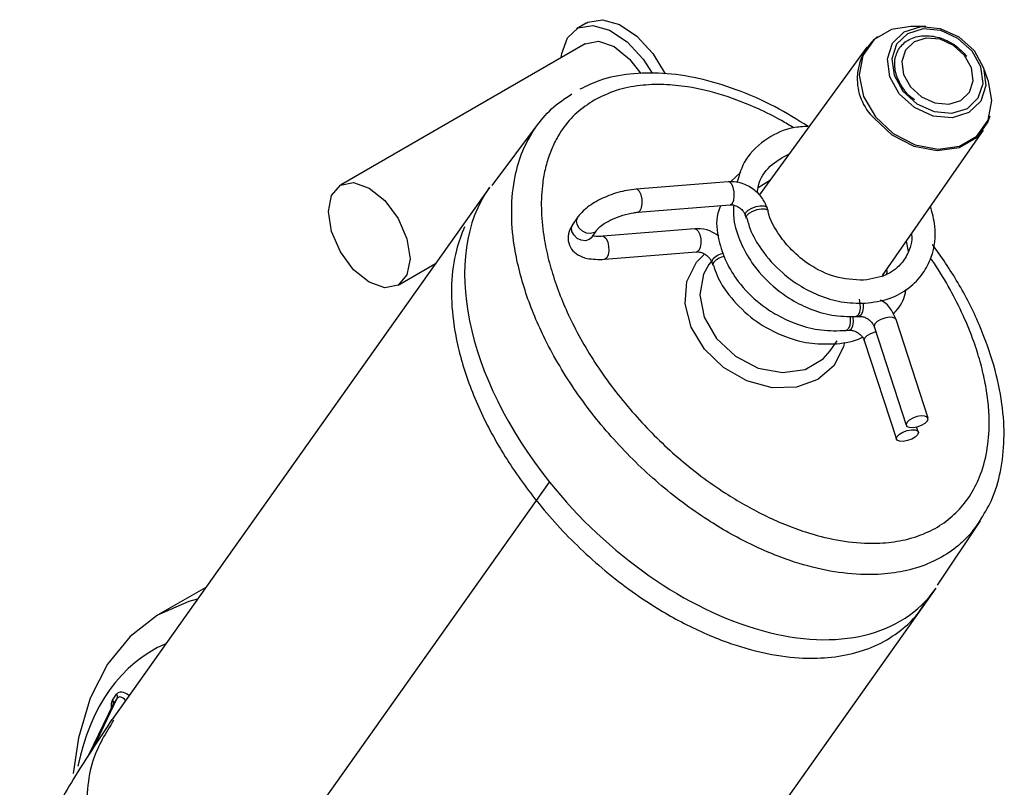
# Model space of a CAD drawing. Header units: millimetres. Extents: x 0 to 420, y 0 to 297.
# Tile 20 of 78: x 151.37 to 155.63, y 106.44 to 109.77. Entities that reach past the tile are written whole.
import ezdxf

# ---------------------------------------------------------------- set-up
doc = ezdxf.new("R2010")
doc.units = ezdxf.units.MM

msp = doc.modelspace()

# ---------------------------------------------------------------- linework, layer by layer
at = {"color": 7, "linetype": 'Continuous', "lineweight": 25}
for p, q in [((153.8234, 109.7527), (153.781, 109.7282)), ((155.2937, 109.7384), (155.2293, 109.7382)), ((153.8185, 109.6633), (152.7578, 109.051)), ((155.0381, 109.6484), (154.5724, 109.007)), ((155.5654, 109.4998), (155.5443, 109.5606)), ((153.6152, 109.3176), (153.4135, 109.0499)), ((155.1072, 108.6601), (155.5437, 109.2895)), ((154.4935, 109.1072), (154.4497, 109.0661)), ((154.4381, 109.0656), (154.0391, 109.0334)), ((154.5683, 109.0409), (154.6214, 109.0744)), ((153.4034, 109.0408), (151.7687, 106.7372)), ((154.0472, 108.9338), (154.4462, 108.9659)), ((154.5118, 108.9212), (154.516, 108.9083)), ((154.6111, 108.9392), (154.6069, 108.9522)), ((153.7873, 108.9138), (153.7651, 108.8825)), ((153.8466, 108.8246), (153.8688, 108.8559)), ((153.8688, 108.8559), (153.8681, 108.8549)), ((154.2933, 108.8615), (153.8943, 108.8294)), ((155.2186, 108.7639), (155.2105, 108.8089)), ((153.9024, 108.7297), (154.3014, 108.7619)), ((153.0078, 108.6179), (153.1696, 108.7114)), ((154.3652, 108.7217), (154.3544, 108.7067)), ((154.367, 108.7172), (154.3712, 108.7042)), ((154.9913, 108.4817), (155.0046, 108.4828)), ((155.3043, 108.042), (155.1654, 108.469)), ((154.9486, 108.4216), (154.962, 108.4227)), ((155.0703, 108.4381), (155.2092, 108.0111)), ((154.8806, 108.3333), (154.9103, 108.376)), ((155.0277, 108.378), (155.1666, 107.951)), ((155.2617, 107.982), (155.2545, 108.0041)), ((152.0294, 105.461), (153.6641, 107.7647)), ((155.345, 107.3188), (155.5312, 107.5976)), ((152.1743, 107.3088), (151.9724, 107.1922)), ((153.8534, 105.2114), (155.3389, 107.3049)), ((151.6895, 106.6165), (151.7913, 106.8288)), ((151.7703, 106.8211), (151.7883, 106.8465)), ((151.7913, 106.8288), (151.7733, 106.8035)), ((151.7716, 106.8006), (151.6657, 106.5802))]:
    msp.add_line(p, q, dxfattribs=at)
at = {"color": 8, "linetype": 'Continuous', "lineweight": 25}
msp.add_line((151.7733, 106.8035), (151.6668, 106.5819), dxfattribs=at)
at = {"color": 7, "linetype": 'Continuous', "lineweight": 25, "flags": 128}
for points in [[(153.7146, 109.6033), (153.7168, 109.6213), (153.7414, 109.6897), (153.7878, 109.7318), (153.8512, 109.7431), (153.9245, 109.7222), (153.9999, 109.6714), (154.0692, 109.5964), (154.1089, 109.5355)], [(153.8234, 109.7527), (153.8302, 109.7563), (153.8936, 109.7676), (153.9669, 109.7467), (154.0423, 109.6959), (154.1116, 109.6208), (154.1653, 109.5334)], [(155.2293, 109.7382), (155.1459, 109.725), (155.0704, 109.6814), (155.0218, 109.6126), (155.0059, 109.5269), (155.0247, 109.4345), (155.0759, 109.3467)], [(155.1793, 109.4465), (155.138, 109.5205), (155.1277, 109.5975), (155.1499, 109.6658), (155.2012, 109.7149), (155.2739, 109.7374), (155.3568, 109.7298), (155.4374, 109.6934), (155.5034, 109.6336), (155.5446, 109.5595), (155.555, 109.4825), (155.5328, 109.4142), (155.4814, 109.3651), (155.4087, 109.3426), (155.3258, 109.3502), (155.2452, 109.3866), (155.1793, 109.4465)], [(155.4947, 109.6315), (155.4337, 109.6868), (155.3592, 109.7205), (155.2825, 109.7275), (155.2154, 109.7067), (155.1679, 109.6613), (155.1474, 109.5982), (155.1569, 109.527), (155.1951, 109.4585), (155.256, 109.4032), (155.3305, 109.3695), (155.4072, 109.3625), (155.4744, 109.3833), (155.5218, 109.4287), (155.5424, 109.4918), (155.5328, 109.563), (155.4947, 109.6315)], [(155.4625, 109.6129), (155.4146, 109.6563), (155.3561, 109.6828), (155.2959, 109.6883), (155.2432, 109.672), (155.2059, 109.6363), (155.1898, 109.5868), (155.1973, 109.5309), (155.2273, 109.4771), (155.2751, 109.4337), (155.3336, 109.4073), (155.3938, 109.4018), (155.4465, 109.4181), (155.4838, 109.4537), (155.4999, 109.5033), (155.4924, 109.5592), (155.4625, 109.6129)], [(153.8185, 109.6633), (153.8758, 109.6744), (153.9435, 109.6509), (154.0111, 109.5963), (154.0589, 109.5347)], [(155.0759, 109.3467), (155.1532, 109.2741), (155.2475, 109.2253), (155.3472, 109.2063), (155.4405, 109.2194), (155.516, 109.2629), (155.5646, 109.3318), (155.5805, 109.4175), (155.5654, 109.4998)], [(155.5717, 109.3494), (155.5634, 109.3256), (155.5144, 109.2562), (155.4383, 109.2122), (155.3442, 109.199), (155.2436, 109.2182), (155.1485, 109.2674), (155.0705, 109.3407)], [(153.0596, 108.7324), (153.0461, 108.662), (153.0078, 108.6179), (152.9505, 108.6068), (152.8828, 108.6303), (152.8152, 108.6849), (152.7578, 108.7623), (152.7195, 108.8506), (152.706, 108.9365), (152.7195, 109.0068), (152.7578, 109.051), (152.8152, 109.0621), (152.8828, 109.0386), (152.9505, 108.984), (153.0078, 108.9066), (153.0461, 108.8183), (153.0596, 108.7324)], [(154.5161, 108.9081), (154.5156, 108.9109), (154.519, 108.9202)], [(154.519, 108.9202), (154.5292, 108.93), (154.5446, 108.9389), (154.5629, 108.9455), (154.5813, 108.9488), (154.5971, 108.9483), (154.6077, 108.944), (154.6112, 108.9388)], [(154.3544, 108.7067), (154.3313, 108.6657), (154.3147, 108.5756), (154.3344, 108.4787), (154.3881, 108.3865), (154.4693, 108.3102), (154.5683, 108.259), (154.673, 108.2391), (154.7709, 108.2528), (154.8501, 108.2986), (154.8806, 108.3333)], [(154.3742, 108.7161), (154.3708, 108.7068), (154.3714, 108.7036)], [(155.005, 108.5566), (155.009, 108.5382), (155.0097, 108.5188), (155.007, 108.5013), (155.0013, 108.4884), (154.9934, 108.4821), (154.9906, 108.4817)], [(154.9656, 108.4835), (154.9664, 108.4781), (154.9671, 108.4587), (154.9644, 108.4412), (154.9586, 108.4283), (154.9508, 108.422), (154.9483, 108.4216)], [(155.3013, 108.0302), (155.3047, 108.0395), (155.3008, 108.0468), (155.2902, 108.0511), (155.2745, 108.0516), (155.2561, 108.0483), (155.2378, 108.0417), (155.2224, 108.0328), (155.2122, 108.023), (155.2088, 108.0137), (155.2127, 108.0063), (155.2233, 108.0021), (155.239, 108.0015), (155.2574, 108.0048), (155.2757, 108.0114), (155.2911, 108.0203), (155.3013, 108.0302)], [(155.2587, 107.9701), (155.2485, 107.9602), (155.2331, 107.9513), (155.2148, 107.9447), (155.1963, 107.9414), (155.1806, 107.942), (155.17, 107.9462), (155.1661, 107.9536), (155.1695, 107.9629), (155.1797, 107.9727), (155.1951, 107.9817), (155.2135, 107.9882), (155.2319, 107.9915), (155.2476, 107.991), (155.2582, 107.9867), (155.2621, 107.9794), (155.2587, 107.9701)], [(152.1386, 107.2584), (152.1012, 107.2481), (151.965, 107.1879), (151.847, 107.0966), (151.7494, 106.976), (151.6741, 106.8285), (151.6227, 106.657), (151.5993, 106.5027)]]:
    msp.add_lwpolyline(points, dxfattribs=at)
at = {"color": 8, "linetype": 'Continuous', "lineweight": 25, "flags": 128}
for points in [[(154.4562, 108.9726), (154.4619, 108.9855), (154.4646, 109.003), (154.4639, 109.0224), (154.4599, 109.0408), (154.4532, 109.0554), (154.4448, 109.064), (154.4381, 109.0656)], [(154.0572, 108.9405), (154.0629, 108.9533), (154.0656, 108.9708), (154.0649, 108.9902), (154.0609, 109.0086), (154.0542, 109.0232), (154.0458, 109.0318), (154.0391, 109.0334)], [(154.4462, 108.9659), (154.4483, 108.9663), (154.4562, 108.9726)], [(154.5148, 108.9331), (154.525, 108.943), (154.5404, 108.9519), (154.5587, 108.9585), (154.5771, 108.9617), (154.5928, 108.9612), (154.6035, 108.957), (154.6069, 108.9522)], [(154.0472, 108.9338), (154.0493, 108.9342), (154.0572, 108.9405)], [(154.5119, 108.921), (154.5114, 108.9238), (154.5148, 108.9331)], [(153.8199, 108.8104), (153.8017, 108.8123), (153.7842, 108.8205), (153.77, 108.8337), (153.7613, 108.8499), (153.7593, 108.8667), (153.7644, 108.8815), (153.7651, 108.8825)], [(153.8421, 108.8417), (153.8239, 108.8436), (153.8064, 108.8518), (153.7922, 108.865), (153.7835, 108.8812), (153.7815, 108.898), (153.7866, 108.9128), (153.7873, 108.9138)], [(153.8681, 108.8549), (153.8581, 108.8463), (153.8421, 108.8417)], [(154.2933, 108.8615), (154.3, 108.8599), (154.3084, 108.8513), (154.3151, 108.8367), (154.3191, 108.8183), (154.3198, 108.7989), (154.3171, 108.7814), (154.3114, 108.7686)], [(153.8466, 108.8246), (153.8359, 108.815), (153.8199, 108.8104)], [(153.8944, 108.8294), (153.901, 108.8277), (153.9094, 108.8192), (153.9161, 108.8046), (153.9201, 108.7862), (153.9208, 108.7667), (153.9181, 108.7493), (153.9124, 108.7364)], [(154.9417, 108.3691), (154.9378, 108.3527), (154.8967, 108.2699), (154.8264, 108.2089), (154.7338, 108.1758), (154.628, 108.1738), (154.5193, 108.2031), (154.4184, 108.2608), (154.3351, 108.3412), (154.2776, 108.4366), (154.2515, 108.5375), (154.2594, 108.6341), (154.3005, 108.7169), (154.3366, 108.7541)], [(154.3114, 108.7686), (154.3035, 108.7623), (154.3014, 108.7619)], [(153.9124, 108.7364), (153.9045, 108.7301), (153.9024, 108.7297)], [(154.37, 108.729), (154.3666, 108.7197), (154.3671, 108.7169)], [(155.0223, 108.54), (155.0224, 108.5393), (155.0231, 108.5198), (155.0204, 108.5024), (155.0147, 108.4895), (155.0068, 108.4832), (155.0047, 108.4828)], [(154.9618, 108.4227), (154.9641, 108.4231), (154.972, 108.4294), (154.9777, 108.4423), (154.9805, 108.4597), (154.9798, 108.4792), (154.9793, 108.4824)], [(155.1654, 108.469), (155.1619, 108.4738), (155.1513, 108.4781), (155.1356, 108.4786), (155.1172, 108.4753), (155.0989, 108.4687), (155.0835, 108.4598), (155.0733, 108.45), (155.0699, 108.4407), (155.0703, 108.4381)], [(155.0277, 108.378), (155.0272, 108.3806), (155.0306, 108.3899), (155.0408, 108.3997), (155.0562, 108.4086), (155.0746, 108.4152), (155.0775, 108.416)]]:
    msp.add_lwpolyline(points, dxfattribs=at)
at = {"color": 7, "linetype": 'Continuous', "lineweight": 25}
for centre, radius, start, end in [((155.2321, 109.5111), 0.2349, 128.6024, 226.5057), ((154.4393, 108.6544), 0.0897, 101.0017, 136.5505), ((151.7754, 106.8352), 0.0171, 338.1846, 41.3297), ((151.7575, 106.8099), 0.0171, 338.1846, 41.3297)]:
    msp.add_arc(centre, radius, start, end, dxfattribs=at)
at = {"color": 8, "linetype": 'Continuous', "lineweight": 25}
msp.add_arc((154.4351, 108.6674), 0.0896, 101.12, 136.5575, dxfattribs=at)
at = {"color": 7, "linetype": 'Continuous', "lineweight": 25}
for centre, major_axis, ratio, start_param, end_param in [((154.3712, 108.1729), (-0.9083, 0.9373), 0.613869, 0.112035, 1.417771), ((154.3712, 108.1729), (-0.9083, 0.9373), 0.613869, 1.417771, 3.253628), ((152.7662, 105.5645), (-0.8127, 1.4769), 0.573495, 6.228317, 6.871259)]:
    msp.add_ellipse(centre, major_axis=major_axis, ratio=ratio, start_param=start_param, end_param=end_param, dxfattribs=at)
at = {"color": 8, "linetype": 'Continuous', "lineweight": 25}
for centre, major_axis, ratio, start_param, end_param in [((151.8361, 106.7851), (-0.0414, 0.0674), 0.511697, 5.300457, 6.497792), ((151.8217, 106.7773), (-0.0249, 0.0563), 0.442685, 5.345405, 6.54067), ((151.818, 106.7597), (-0.0413, 0.0676), 0.510757, 0.215823, 0.873725)]:
    msp.add_ellipse(centre, major_axis=major_axis, ratio=ratio, start_param=start_param, end_param=end_param, dxfattribs=at)
at = {"color": 7, "linetype": 'Continuous', "lineweight": 25}
for points, knots in [([(155.2461, 109.4205), (155.2448, 109.4212), (155.2227, 109.4337), (155.1911, 109.4739), (155.1614, 109.5334), (155.1569, 109.5945), (155.1765, 109.6471), (155.2193, 109.6854), (155.2815, 109.7023), (155.3514, 109.6936), (155.4203, 109.6626), (155.4545, 109.6271), (155.4719, 109.609)], [0, 0, 0, 0, 0.006781, 0.114228, 0.221261, 0.328287, 0.437492, 0.551958, 0.667554, 0.778507, 0.886795, 1, 1, 1, 1]), ([(154.7845, 109.3051), (154.7373, 109.3345), (154.6373, 109.3966), (154.4767, 109.4665), (154.3129, 109.5159), (154.1573, 109.539), (154.0132, 109.5359), (153.8911, 109.5127), (153.8241, 109.4798), (153.7959, 109.466)], [0, 0, 0, 0, 0.151447, 0.320451, 0.479751, 0.628226, 0.767769, 0.902223, 1, 1, 1, 1]), ([(153.6039, 109.302), (153.6254, 109.3297), (153.6692, 109.3858), (153.7302, 109.4258), (153.7612, 109.4461)], [0, 0, 0, 0, 0.492308, 1, 1, 1, 1]), ([(154.7845, 109.3051), (154.7625, 109.3041), (154.6989, 109.301), (154.6013, 109.2542), (154.5092, 109.1744), (154.486, 109.096), (154.4758, 109.0615)], [0, 0, 0, 0, 0.146254, 0.421756, 0.745434, 1, 1, 1, 1]), ([(154.5645, 109.0158), (154.5658, 109.0268), (154.5711, 109.0722), (154.6133, 109.1382), (154.6732, 109.171), (154.7029, 109.1872)], [0, 0, 0, 0, 0.13894, 0.572668, 1, 1, 1, 1]), ([(154.6069, 108.9522), (154.6019, 108.9642), (154.5901, 108.9928), (154.5543, 109.0312), (154.5047, 109.0592), (154.4636, 109.067), (154.4422, 109.0658), (154.4381, 109.0656)], [0, 0, 0, 0, 0.182393, 0.43379, 0.694891, 0.94244, 1, 1, 1, 1]), ([(154.0391, 109.0334), (154.0258, 109.0319), (153.9874, 109.0275), (153.9199, 109.0078), (153.8485, 108.9725), (153.8069, 108.9394), (153.7907, 108.9183), (153.7873, 108.9138)], [0, 0, 0, 0, 0.138849, 0.4009877, 0.6632797, 0.9282794, 1, 1, 1, 1]), ([(154.4056, 108.9627), (154.4008, 108.9516), (154.3813, 108.9066), (154.3931, 108.8181), (154.4255, 108.7187), (154.4849, 108.6231), (154.5617, 108.5449), (154.6518, 108.4846), (154.741, 108.4444), (154.8438, 108.4185), (154.9128, 108.4205), (154.9483, 108.4216)], [0, 0, 0, 0, 0.0464442, 0.1892177, 0.308465, 0.4189544, 0.5665135, 0.6585807, 0.7632595, 0.8783336, 1, 1, 1, 1]), ([(154.4462, 108.9659), (154.4503, 108.966), (154.4589, 108.966), (154.475, 108.9608), (154.4905, 108.9513), (154.503, 108.9388), (154.5093, 108.9281), (154.5113, 108.9227), (154.5118, 108.9212)], [0, 0, 0, 0, 0.179238, 0.37089, 0.559447, 0.74759, 0.934553, 1, 1, 1, 1]), ([(154.462, 108.9642), (154.4613, 108.944), (154.4595, 108.8901), (154.4887, 108.8043), (154.5432, 108.7039), (154.6179, 108.6218), (154.7046, 108.5573), (154.7907, 108.5132), (154.8897, 108.4829), (154.9564, 108.4821), (154.9906, 108.4817)], [0, 0, 0, 0, 0.081425, 0.217151, 0.342747, 0.510004, 0.614245, 0.732626, 0.862637, 1, 1, 1, 1]), ([(153.8688, 108.8559), (153.8718, 108.8595), (153.8782, 108.8675), (153.9012, 108.8854), (153.9364, 108.9048), (153.9818, 108.9221), (154.0209, 108.9311), (154.0414, 108.9332), (154.0472, 108.9338)], [0, 0, 0, 0, 0.136073, 0.300133, 0.489941, 0.69886, 0.915709, 1, 1, 1, 1]), ([(155.0248, 108.639), (154.9833, 108.6412), (154.9048, 108.6454), (154.7955, 108.699), (154.7151, 108.7637), (154.6527, 108.8416), (154.6172, 108.9021), (154.6117, 108.938), (154.6116, 108.9388)], [0, 0, 0, 0, 0.242626, 0.459329, 0.63757, 0.779844, 0.994967, 1, 1, 1, 1]), ([(155.0314, 108.5393), (155.0671, 108.5442), (155.1372, 108.554), (155.2221, 108.6016), (155.2831, 108.6645), (155.3282, 108.7535), (155.3434, 108.8559), (155.3221, 108.9302), (155.3141, 108.9583)], [0, 0, 0, 0, 0.171844, 0.338322, 0.492953, 0.631477, 0.860534, 1, 1, 1, 1]), ([(153.7651, 108.8825), (153.7588, 108.8721), (153.7455, 108.8502), (153.7415, 108.8105), (153.7572, 108.7726), (153.7875, 108.7466), (153.8332, 108.7288), (153.8761, 108.7294), (153.9024, 108.7297)], [0, 0, 0, 0, 0.138641, 0.293165, 0.438237, 0.579921, 0.742891, 1, 1, 1, 1]), ([(154.5191, 108.909), (154.5233, 108.8927), (154.5356, 108.8452), (154.5854, 108.7617), (154.6585, 108.6793), (154.7456, 108.6149), (154.8315, 108.5708), (154.9306, 108.5405), (154.9972, 108.5397), (155.0314, 108.5393)], [0, 0, 0, 0, 0.0771402, 0.2251986, 0.4223692, 0.5452531, 0.6848067, 0.8380698, 1, 1, 1, 1]), ([(153.2954, 108.8709), (153.2826, 108.8374), (153.2525, 108.759), (153.2355, 108.6211), (153.2419, 108.4831), (153.2637, 108.3611), (153.2915, 108.2576), (153.3283, 108.1536), (153.3737, 108.0503), (153.4267, 107.9488), (153.4868, 107.8493), (153.5542, 107.7517), (153.6321, 107.6519), (153.7213, 107.5514), (153.8228, 107.4511), (153.9329, 107.3562), (154.0402, 107.2764), (154.1415, 107.2109), (154.2353, 107.1578), (154.3328, 107.1104), (154.4502, 107.0632), (154.5888, 107.0227), (154.7363, 107.0008), (154.8726, 107.0019), (154.9924, 107.0229), (155.1031, 107.0649), (155.1942, 107.126), (155.2562, 107.1857), (155.281, 107.2263), (155.2884, 107.2385)], [0, 0, 0, 0, 0.037771, 0.088632, 0.140955, 0.174139, 0.207574, 0.241724, 0.276089, 0.31, 0.344087, 0.378701, 0.413489, 0.453438, 0.493657, 0.534768, 0.576218, 0.606302, 0.636547, 0.667357, 0.698395, 0.744902, 0.792586, 0.831138, 0.870752, 0.90934, 0.949265, 0.984736, 1, 1, 1, 1]), ([(153.8943, 108.8294), (153.8852, 108.8289), (153.8675, 108.8281), (153.8566, 108.8302), (153.8514, 108.8313)], [0, 0, 0, 0, 0.516045, 1, 1, 1, 1]), ([(154.397, 108.8306), (154.3844, 108.8388), (154.3563, 108.857), (154.3188, 108.8629), (154.2974, 108.8618), (154.2933, 108.8615)], [0, 0, 0, 0, 0.399135, 0.886645, 1, 1, 1, 1]), ([(155.2325, 108.8408), (155.233, 108.8323), (155.2346, 108.8068), (155.2216, 108.7637), (155.1913, 108.7087), (155.1278, 108.6563), (155.061, 108.6451), (155.0248, 108.639)], [0, 0, 0, 0, 0.073723, 0.221672, 0.426518, 0.689835, 1, 1, 1, 1]), ([(153.8443, 108.8213), (153.8441, 108.8209), (153.8439, 108.8201), (153.8458, 108.8232), (153.8466, 108.8246)], [0, 0, 0, 0, 0.554083, 1, 1, 1, 1]), ([(155.5268, 107.5947), (155.5454, 107.6244), (155.5871, 107.691), (155.6216, 107.8122), (155.6375, 107.9528), (155.6276, 108.1078), (155.5916, 108.275), (155.5274, 108.4516), (155.4394, 108.6281), (155.3618, 108.74), (155.324, 108.7943)], [0, 0, 0, 0, 0.086888, 0.194828, 0.308443, 0.431612, 0.563991, 0.705785, 0.857114, 1, 1, 1, 1]), ([(154.3014, 108.7619), (154.3055, 108.7619), (154.3141, 108.7619), (154.3302, 108.7567), (154.3457, 108.7473), (154.3581, 108.7348), (154.3645, 108.7241), (154.3665, 108.7186), (154.367, 108.7172)], [0, 0, 0, 0, 0.1792381, 0.3708899, 0.5594468, 0.7475896, 0.9345533, 1, 1, 1, 1]), ([(154.3743, 108.7047), (154.3789, 108.6895), (154.3926, 108.6446), (154.4449, 108.5657), (154.5207, 108.4873), (154.611, 108.427), (154.7002, 108.3869), (154.803, 108.3609), (154.872, 108.3629), (154.9074, 108.364)], [0, 0, 0, 0, 0.075083, 0.222861, 0.420219, 0.543357, 0.683363, 0.837273, 1, 1, 1, 1]), ([(155.1244, 108.6848), (155.1249, 108.6793), (155.1257, 108.6721), (155.1239, 108.6658), (155.1235, 108.6642)], [0, 0, 0, 0, 0.750119, 1, 1, 1, 1]), ([(155.1536, 108.4938), (155.1578, 108.4981), (155.1814, 108.5221), (155.2027, 108.5582), (155.2072, 108.5929), (155.208, 108.5993)], [0, 0, 0, 0, 0.151544, 0.843818, 1, 1, 1, 1]), ([(155.1654, 108.469), (155.1603, 108.4809), (155.1483, 108.5092), (155.1238, 108.5394), (155.1029, 108.5503), (155.0984, 108.5527)], [0, 0, 0, 0, 0.363128, 0.863637, 1, 1, 1, 1]), ([(155.0046, 108.4828), (155.0088, 108.4828), (155.0174, 108.4828), (155.0335, 108.4777), (155.049, 108.4682), (155.0614, 108.4557), (155.0678, 108.445), (155.0698, 108.4395), (155.0703, 108.4381)], [0, 0, 0, 0, 0.179238, 0.37089, 0.559447, 0.74759, 0.934553, 1, 1, 1, 1]), ([(154.962, 108.4227), (154.9661, 108.4227), (154.9747, 108.4228), (154.9909, 108.4176), (155.0063, 108.4081), (155.0188, 108.3956), (155.0252, 108.3849), (155.0271, 108.3794), (155.0277, 108.378)], [0, 0, 0, 0, 0.1792381, 0.3708899, 0.5594468, 0.7475896, 0.9345533, 1, 1, 1, 1]), ([(154.9074, 108.364), (154.9453, 108.3683), (154.9856, 108.3728), (155.0178, 108.3915), (155.0197, 108.3927)], [0, 0, 0, 0, 0.940065, 1, 1, 1, 1]), ([(151.7681, 106.7362), (151.721, 106.6662), (151.6219, 106.5186), (151.4802, 106.2736), (151.3434, 105.9883), (151.2721, 105.7778), (151.2349, 105.6679)], [0, 0, 0, 0, 0.2153967, 0.4537852, 0.714673, 1, 1, 1, 1])]:
    msp.add_open_spline(points, degree=3, knots=knots, dxfattribs=at)
at = {"color": 8, "linetype": 'Continuous', "lineweight": 25}
for points, knots in [([(154.7215, 109.2994), (154.7042, 109.3099), (154.6547, 109.3401), (154.5543, 109.3897), (154.4183, 109.4434), (154.2796, 109.4768), (154.1577, 109.4889), (154.0533, 109.4846), (153.9496, 109.4644), (153.8884, 109.4343), (153.8572, 109.419)], [0, 0, 0, 0, 0.06221, 0.178074, 0.345503, 0.517273, 0.631031, 0.747106, 0.8714, 1, 1, 1, 1]), ([(153.8572, 109.419), (153.8313, 109.4018), (153.7786, 109.3668), (153.7254, 109.304), (153.6882, 109.2428), (153.6635, 109.1863), (153.6453, 109.1255), (153.6308, 109.047), (153.6258, 108.9493), (153.6355, 108.8409), (153.6559, 108.7387), (153.6833, 108.6435), (153.7189, 108.5479), (153.7642, 108.4488), (153.8195, 108.3472), (153.8855, 108.2437), (153.9599, 108.1425), (154.0412, 108.0461), (154.1281, 107.9553), (154.2203, 107.8701), (154.3194, 107.7899), (154.416, 107.7223), (154.5075, 107.6666), (154.5929, 107.6213), (154.6815, 107.5813), (154.7866, 107.5428), (154.9092, 107.5112), (155.0346, 107.4973), (155.1461, 107.5025), (155.2403, 107.5219), (155.327, 107.557), (155.3893, 107.5986), (155.4448, 107.65), (155.4927, 107.7113), (155.5373, 107.8032), (155.5646, 107.9126), (155.5712, 108.0214), (155.5645, 108.1189), (155.5511, 108.2028), (155.5306, 108.2878), (155.5002, 108.383), (155.4577, 108.4874), (155.3999, 108.6002), (155.3518, 108.683), (155.3204, 108.7268), (155.3148, 108.7346)], [0, 0, 0, 0, 0.023879, 0.048531, 0.064317, 0.080273, 0.096717, 0.113303, 0.141066, 0.169307, 0.191862, 0.214583, 0.237774, 0.261106, 0.287348, 0.313759, 0.340683, 0.367779, 0.393659, 0.419696, 0.44626, 0.473026, 0.492975, 0.513031, 0.533469, 0.554066, 0.584106, 0.614928, 0.637619, 0.660856, 0.683545, 0.70692, 0.71819, 0.742695, 0.767906, 0.798047, 0.829006, 0.848919, 0.868979, 0.889439, 0.910016, 0.93759, 0.965392, 0.993857, 1, 1, 1, 1]), ([(155.5284, 107.5964), (155.5108, 107.5715), (155.4837, 107.5331), (155.4237, 107.4787), (155.3523, 107.4303), (155.2534, 107.39), (155.1446, 107.3672), (155.0202, 107.3611), (154.8788, 107.3763), (154.7445, 107.4106), (154.6296, 107.4524), (154.5346, 107.4949), (154.4409, 107.5442), (154.342, 107.6042), (154.2397, 107.6756), (154.135, 107.7598), (154.0352, 107.8513), (153.9419, 107.9486), (153.8559, 108.0504), (153.7774, 108.1566), (153.7063, 108.2676), (153.6467, 108.3766), (153.5984, 108.482), (153.5603, 108.5834), (153.5303, 108.6867), (153.5062, 108.807), (153.4955, 108.9439), (153.5095, 109.0816), (153.5444, 109.2037), (153.5839, 109.269), (153.6039, 109.302)], [0, 0, 0, 0, 0.031772, 0.048928, 0.083579, 0.119285, 0.153495, 0.188567, 0.23269, 0.27808, 0.3066, 0.33534, 0.364686, 0.394209, 0.430626, 0.467315, 0.504793, 0.542515, 0.579389, 0.616488, 0.654295, 0.692352, 0.724425, 0.756678, 0.78955, 0.822663, 0.871094, 0.920709, 0.959838, 1, 1, 1, 1]), ([(151.7753, 106.7334), (151.7415, 106.6786), (151.6632, 106.552), (151.6517, 106.2928), (151.715, 105.9959), (151.8465, 105.7094), (151.9729, 105.5377), (152.0294, 105.461)], [0, 0, 0, 0, 0.155326, 0.35907, 0.579117, 0.812094, 1, 1, 1, 1])]:
    msp.add_open_spline(points, degree=3, knots=knots, dxfattribs=at)

doc.saveas('drawing.dxf')
